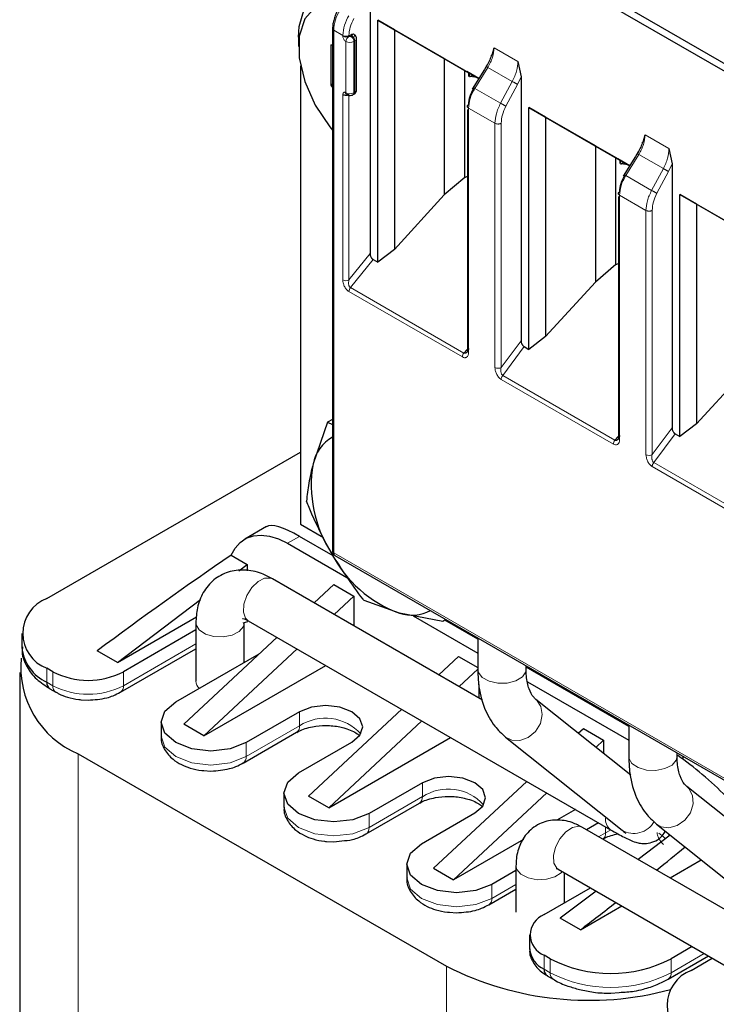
# Model space of a CAD drawing. Header units: millimetres. Extents: x 5 to 418, y 2 to 292.
# Tile 16 of 28: x 225 to 245, y 116 to 143. Entities that reach past the tile are written whole.
import ezdxf

# ---------------------------------------------------------------- set-up
doc = ezdxf.new("R2010")
doc.units = ezdxf.units.MM

msp = doc.modelspace()

# ---------------------------------------------------------------- linework, layer by layer
at = {"color": 7, "linetype": 'Continuous', "lineweight": 25}
for p, q in [((234.329, 148.356), (247.057, 141.008)), ((247.233, 140.688), (234.674, 147.937)), ((235.014, 144.298), (235.014, 136.87)), ((235.233, 143.429), (238.068, 141.793)), ((235.233, 136.63), (235.233, 143.429)), ((235.704, 143.157), (235.233, 143.429)), ((233.96, 143.197), (233.96, 128.509)), ((237.1, 142.351), (235.704, 143.157)), ((235.704, 143.157), (235.704, 136.987)), ((233.006, 142.953), (233.006, 142.691)), ((234.505, 143.027), (234.42, 142.978)), ((234.636, 141.475), (234.636, 142.912)), ((233.911, 142.735), (233.96, 142.739)), ((233.911, 142.735), (233.911, 141.603)), ((238.441, 142.451), (238.497, 142.658)), ((237.1, 142.351), (237.674, 142.02)), ((237.1, 142.351), (237.1, 138.519)), ((239.167, 142.271), (239.256, 141.84)), ((233.062, 142.149), (233.062, 129.267)), ((237.674, 142.02), (237.793, 141.951)), ((237.674, 139.012), (237.674, 142.02)), ((238.068, 141.792), (237.732, 141.986)), ((238.225, 142.046), (237.883, 141.494)), ((238.307, 142.18), (238.225, 142.046)), ((237.793, 141.853), (237.793, 141.951)), ((237.8, 141.947), (237.8, 141.857)), ((237.807, 141.846), (237.829, 141.848)), ((237.829, 141.848), (237.9, 141.889)), ((238.021, 141.819), (237.829, 141.848)), ((239.256, 141.84), (239.256, 134.424)), ((233.96, 141.632), (233.911, 141.603)), ((233.911, 141.603), (233.96, 141.541)), ((234.536, 141.339), (234.565, 141.355)), ((237.748, 140.926), (237.748, 134.144)), ((239.476, 140.98), (242.311, 139.343)), ((239.476, 134.181), (239.476, 140.98)), ((239.947, 140.708), (239.476, 140.98)), ((241.343, 139.902), (239.947, 140.708)), ((239.947, 140.708), (239.947, 134.538)), ((242.683, 140.001), (242.74, 140.209)), ((241.343, 139.902), (241.917, 139.57)), ((241.343, 139.902), (241.343, 136.07)), ((243.41, 139.822), (243.499, 139.391)), ((241.917, 139.57), (242.036, 139.502)), ((241.917, 136.563), (241.917, 139.57)), ((242.31, 139.343), (241.974, 139.537)), ((242.036, 139.404), (242.036, 139.502)), ((242.042, 139.498), (242.042, 139.408)), ((242.468, 139.597), (242.126, 139.045)), ((242.55, 139.731), (242.468, 139.597)), ((242.049, 139.397), (242.072, 139.399)), ((242.072, 139.399), (242.143, 139.44)), ((242.263, 139.37), (242.072, 139.399)), ((243.499, 139.391), (243.499, 131.974)), ((237.674, 139.012), (237.1, 138.519)), ((237.674, 139.012), (237.748, 139.045)), ((235.704, 136.987), (237.1, 138.519)), ((241.99, 138.477), (241.99, 131.695)), ((243.718, 138.531), (246.569, 136.885)), ((243.718, 131.732), (243.718, 138.531)), ((244.189, 138.259), (243.718, 138.531)), ((245.586, 137.452), (244.189, 138.259)), ((244.189, 138.259), (244.189, 132.088)), ((235.704, 136.987), (235.233, 136.63)), ((235.099, 136.708), (235.233, 136.63)), ((241.917, 136.563), (241.343, 136.07)), ((241.917, 136.563), (241.99, 136.596)), ((239.947, 134.538), (241.343, 136.07)), ((239.947, 134.538), (239.476, 134.181)), ((239.344, 134.257), (239.476, 134.181)), ((244.189, 132.088), (245.586, 133.621)), ((233.816, 132.13), (233.411, 130.959)), ((233.96, 132.213), (233.816, 132.13)), ((233.816, 132.13), (233.96, 132.07)), ((244.189, 132.088), (243.718, 131.732)), ((243.586, 131.808), (243.718, 131.732)), ((225.934, 127.177), (233.062, 131.291)), ((233.062, 129.267), (233.708, 128.894)), ((232.101, 129.198), (231.494, 128.847)), ((232.693, 128.729), (234.427, 127.728)), ((233.98, 128.378), (233.033, 128.925)), ((231.113, 128.395), (231.563, 128.135)), ((231.327, 127.957), (231.563, 128.135)), ((231.563, 128.135), (231.563, 127.96)), ((234.029, 128.386), (246.587, 121.137)), ((238.176, 124.324), (232.271, 127.733)), ((233.995, 127.575), (233.44, 127.058)), ((233.995, 127.575), (234.561, 127.248)), ((227.914, 125.38), (230.253, 127.146)), ((234.561, 127.248), (234.006, 126.731)), ((234.561, 127.248), (234.561, 126.411)), ((235.842, 126.762), (234.85, 127.119)), ((237.057, 126.534), (235.842, 126.762)), ((227.914, 125.38), (230.138, 126.664)), ((230.119, 126.491), (230.119, 124.858)), ((231.452, 126.497), (231.584, 126.53)), ((231.479, 125.381), (231.479, 126.491)), ((231.479, 126.476), (231.479, 126.491)), ((231.591, 126.555), (241.773, 120.677)), ((236.224, 126.691), (238.039, 125.643)), ((237.147, 126.586), (237.057, 126.534)), ((238.039, 126.035), (237.115, 126.568)), ((225.232, 126.197), (225.232, 125.805)), ((230.119, 126.294), (228.084, 125.119)), ((232.4, 126.088), (229.781, 123.65)), ((238.039, 126.071), (238.039, 125.186)), ((227.914, 125.38), (227.349, 125.707)), ((228.001, 124.544), (230.119, 125.767)), ((232.965, 125.762), (230.347, 123.323)), ((229.555, 124.27), (231.902, 125.625)), ((237.503, 125.55), (236.948, 125.033)), ((237.503, 125.55), (238.039, 125.241)), ((225.171, 125.103), (225.171, 95.446)), ((226.104, 125.119), (225.934, 125.217)), ((230.347, 123.323), (233.768, 125.298)), ((237.513, 124.707), (238.039, 125.196)), ((239.399, 125.186), (239.399, 125.286)), ((242.282, 123.585), (239.399, 125.249)), ((239.441, 124.833), (242.282, 123.193)), ((226.017, 124.642), (226.187, 124.544)), ((227.997, 124.549), (227.997, 124.549)), ((238.068, 124.761), (238.068, 124.386)), ((226.893, 124.334), (227.094, 124.321)), ((242.336, 122.212), (239.672, 124.344)), ((233.034, 123.993), (231.535, 123.127)), ((235.907, 124.064), (233.288, 121.625)), ((229.145, 123.699), (229.145, 123.307)), ((233.854, 121.298), (236.472, 123.737)), ((230.347, 123.323), (229.781, 123.65)), ((240.864, 123.39), (241.01, 123.526)), ((241.01, 123.526), (241.576, 123.199)), ((242.282, 123.622), (242.282, 122.737)), ((231.452, 122.552), (232.951, 123.417)), ((233.854, 121.298), (237.276, 123.274)), ((238.823, 123.282), (242.093, 120.664)), ((241.357, 122.995), (241.576, 123.199)), ((241.576, 123.199), (241.576, 122.82)), ((233.006, 122.278), (234.505, 123.143)), ((226.811, 122.817), (237.163, 116.841)), ((243.642, 122.737), (243.642, 122.837)), ((243.81, 122.655), (243.81, 122.74)), ((230.344, 122.342), (230.545, 122.329)), ((231.448, 122.557), (231.447, 122.556)), ((236.796, 119.6), (239.414, 122.039)), ((236.485, 122.001), (234.985, 121.135)), ((246.578, 119.763), (243.915, 121.894)), ((232.595, 121.707), (232.595, 121.315)), ((233.854, 121.298), (233.288, 121.625)), ((237.361, 119.274), (239.98, 121.713)), ((234.903, 120.56), (236.402, 121.425)), ((240.783, 121.249), (240.262, 120.948)), ((236.456, 120.286), (237.955, 121.151)), ((252.721, 113.968), (240.982, 120.745)), ((241.433, 120.873), (241.096, 120.679)), ((243.065, 120.833), (246.336, 118.215)), ((239.326, 120.408), (237.361, 119.274)), ((243.447, 120.527), (242.542, 119.844)), ((233.794, 120.35), (233.995, 120.337)), ((233.995, 120.337), (234.218, 120.366)), ((243.444, 119.324), (244.319, 119.829)), ((236.046, 119.715), (236.046, 119.323)), ((236.796, 119.6), (237.361, 119.274)), ((239.114, 119.666), (239.114, 118.359)), ((240.302, 119.567), (253.37, 112.023)), ((239.114, 119.534), (238.436, 119.143)), ((240.474, 118.621), (240.474, 119.468)), ((238.353, 118.568), (239.114, 119.007)), ((239.907, 118.294), (241.207, 119.045)), ((241.364, 118.954), (240.359, 118.196)), ((238.349, 118.573), (238.348, 118.572)), ((240.925, 117.869), (242.084, 118.538)), ((237.245, 118.358), (237.446, 118.345)), ((240.925, 117.869), (240.359, 118.196)), ((239.497, 117.723), (239.497, 117.331)), ((244.064, 117.395), (243.471, 117.053)), ((240.077, 117.053), (239.907, 117.151)), ((243.388, 116.478), (244.52, 117.132)), ((244.036, 116.727), (244.629, 117.069)), ((239.99, 116.576), (240.159, 116.478)), ((241.774, 116.086), (242.017, 116.108))]:
    msp.add_line(p, q, dxfattribs=at)
at = {"color": 7, "linetype": 'Continuous', "lineweight": 18}
for p, q in [((233.995, 128.46), (233.995, 143.148)), ((234.25, 143.001), (233.995, 143.148)), ((234.25, 142.978), (234.25, 143.001)), ((234.335, 141.394), (234.335, 142.831)), ((234.42, 142.978), (234.42, 143.001)), ((234.505, 142.994), (234.476, 142.978)), ((234.589, 142.847), (234.561, 142.831)), ((234.561, 141.394), (234.561, 142.831)), ((234.589, 141.41), (234.589, 142.847)), ((238.497, 142.658), (239.167, 142.271)), ((237.956, 141.515), (238.322, 142.106)), ((239.011, 141.708), (238.322, 142.106)), ((239.011, 141.708), (238.682, 141.096)), ((239.256, 141.84), (239.16, 141.627)), ((234.561, 141.394), (234.589, 141.41)), ((238.682, 141.096), (237.956, 141.515)), ((239.16, 141.627), (238.831, 141.015)), ((234.25, 136.131), (234.25, 141.345)), ((234.42, 136.131), (234.42, 141.32)), ((237.783, 140.962), (237.783, 134.097)), ((238.524, 140.534), (237.783, 140.962)), ((238.524, 133.67), (238.524, 140.534)), ((238.698, 133.672), (238.698, 140.537)), ((242.74, 140.209), (243.41, 139.822)), ((242.199, 139.066), (242.564, 139.657)), ((243.254, 139.259), (242.564, 139.657)), ((243.254, 139.259), (242.925, 138.647)), ((243.499, 139.391), (243.403, 139.178)), ((242.925, 138.647), (242.199, 139.066)), ((243.403, 139.178), (243.074, 138.566)), ((242.026, 138.512), (242.026, 131.648)), ((242.766, 138.085), (242.026, 138.512)), ((242.766, 131.221), (242.766, 138.085)), ((242.94, 131.223), (242.94, 138.087)), ((234.42, 136.131), (235.014, 136.87)), ((235.099, 136.708), (234.462, 135.916)), ((237.651, 134.075), (234.462, 135.916)), ((237.608, 133.966), (234.42, 135.807)), ((238.698, 133.672), (239.256, 134.424)), ((238.741, 133.446), (239.344, 134.257)), ((237.741, 134.179), (237.651, 134.075)), ((241.894, 131.626), (238.741, 133.446)), ((241.851, 131.517), (238.698, 133.337)), ((241.984, 131.73), (241.894, 131.626)), ((242.94, 131.223), (243.499, 131.974)), ((242.983, 130.997), (243.586, 131.808)), ((246.172, 129.156), (242.983, 130.997)), ((246.129, 129.047), (242.941, 130.888)), ((232.693, 128.729), (233.033, 128.925)), ((233.995, 128.46), (246.554, 121.21)), ((230.119, 125.902), (228.084, 124.727)), ((225.934, 124.825), (225.934, 125.217)), ((226.104, 124.727), (226.104, 125.119)), ((228.084, 124.727), (228.084, 125.119)), ((225.934, 124.825), (226.104, 124.727)), ((233.034, 123.993), (233.034, 123.601)), ((233.034, 123.601), (231.535, 122.735)), ((231.535, 122.735), (231.535, 123.127)), ((226.811, 122.817), (226.811, 93.16)), ((236.485, 122.001), (236.485, 121.609)), ((236.485, 121.609), (234.985, 120.743)), ((234.985, 120.743), (234.985, 121.135)), ((241.632, 120.759), (241.632, 120.596)), ((241.632, 120.596), (241.436, 120.483)), ((238.436, 118.751), (238.436, 119.143)), ((239.114, 119.142), (238.436, 118.751)), ((239.907, 116.759), (239.907, 117.151)), ((243.471, 116.661), (244.403, 117.199)), ((237.163, 116.841), (237.163, 87.184)), ((240.077, 116.661), (240.077, 117.053)), ((243.471, 117.053), (243.471, 116.661)), ((239.907, 116.759), (240.077, 116.661))]:
    msp.add_line(p, q, dxfattribs=at)
at = {"color": 7, "linetype": 'Continuous', "lineweight": 25, "flags": 128}
for points in [[(233.006, 142.953), (233.024, 143.253), (233.169, 143.769), (233.45, 144.139), (233.844, 144.337), (234.322, 144.347), (234.456, 144.318)], [(234.224, 143.916), (233.882, 143.939), (233.474, 143.799), (233.179, 143.47), (233.025, 142.982), (233.025, 142.378), (233.179, 141.713), (233.474, 141.044), (233.882, 140.432), (233.96, 140.337)], [(231.113, 128.395), (231.223, 128.596), (231.366, 128.756), (231.538, 128.871), (231.737, 128.94), (231.956, 128.96), (232.193, 128.93), (232.44, 128.853), (232.693, 128.729)], [(231.535, 123.127), (231.081, 122.952), (230.545, 122.89), (230.009, 122.952), (229.555, 123.127), (229.251, 123.389), (229.145, 123.699), (229.251, 124.008), (229.555, 124.27)], [(234.505, 123.143), (234.73, 123.338), (234.809, 123.568), (234.73, 123.798), (234.505, 123.993), (234.167, 124.123), (233.769, 124.168), (233.371, 124.123), (233.034, 123.993)], [(234.985, 121.135), (234.531, 120.96), (233.995, 120.898), (233.46, 120.96), (233.006, 121.135), (232.702, 121.397), (232.595, 121.707), (232.702, 122.016), (233.006, 122.278)], [(237.955, 121.151), (238.181, 121.346), (238.26, 121.576), (238.181, 121.806), (237.955, 122.001), (237.618, 122.131), (237.22, 122.176), (236.822, 122.131), (236.485, 122.001)], [(243.408, 120.564), (243.404, 120.516), (243.4, 120.492)], [(238.436, 119.143), (237.982, 118.968), (237.446, 118.906), (236.91, 118.968), (236.456, 119.143), (236.153, 119.405), (236.046, 119.715), (236.153, 120.024), (236.456, 120.286)]]:
    msp.add_lwpolyline(points, dxfattribs=at)
at = {"color": 7, "linetype": 'Continuous', "lineweight": 18, "flags": 128}
for points in [[(232.271, 127.733), (232.222, 127.754), (232.053, 127.752), (231.866, 127.657), (231.689, 127.484)], [(231.689, 127.484), (231.548, 127.259), (231.466, 127.017), (231.454, 126.794), (231.515, 126.625), (231.591, 126.555)], [(230.119, 126.491), (230.126, 126.438), (230.212, 126.293), (230.388, 126.178), (230.626, 126.111), (230.891, 126.102), (231.142, 126.152), (231.341, 126.253), (231.457, 126.391), (231.479, 126.476)], [(238.039, 125.186), (238.056, 125.099), (238.164, 124.959), (238.356, 124.854), (238.604, 124.799), (238.869, 124.803), (239.112, 124.866), (239.294, 124.977), (239.389, 125.12), (239.399, 125.186)], [(238.822, 123.282), (238.994, 123.196), (239.224, 123.188), (239.458, 123.274), (239.659, 123.443), (239.798, 123.668), (239.853, 123.915), (239.816, 124.146), (239.692, 124.327), (239.674, 124.342)], [(229.145, 123.307), (229.251, 122.997), (229.555, 122.735), (230.009, 122.56), (230.545, 122.498), (231.081, 122.56), (231.535, 122.735)], [(242.282, 122.737), (242.287, 122.688), (242.37, 122.543), (242.544, 122.427), (242.781, 122.358), (243.046, 122.347), (243.298, 122.396), (243.498, 122.496), (243.617, 122.633), (243.642, 122.737)], [(243.065, 120.833), (243.184, 120.764), (243.407, 120.731), (243.643, 120.795), (243.856, 120.945), (244.013, 121.158), (244.09, 121.403), (244.076, 121.642), (243.973, 121.839), (243.915, 121.894)], [(232.595, 121.315), (232.702, 121.005), (233.006, 120.743), (233.46, 120.568), (233.995, 120.506), (234.531, 120.568), (234.985, 120.743)], [(240.982, 120.745), (240.883, 120.775), (240.705, 120.742), (240.518, 120.62), (240.35, 120.427), (240.226, 120.193), (240.166, 119.953), (240.178, 119.744), (240.261, 119.597), (240.302, 119.567)], [(241.79, 120.671), (241.753, 120.656), (241.632, 120.596)], [(243.311, 120.424), (243.251, 120.488), (243.13, 120.58)], [(239.114, 119.666), (239.137, 119.564), (239.254, 119.427), (239.454, 119.326), (239.705, 119.276), (239.97, 119.286), (240.208, 119.354), (240.383, 119.469), (240.413, 119.503)], [(236.046, 119.323), (236.153, 119.013), (236.456, 118.751), (236.91, 118.576), (237.446, 118.514), (237.982, 118.576), (238.436, 118.751)]]:
    msp.add_lwpolyline(points, dxfattribs=at)
at = {"color": 7, "linetype": 'Continuous', "lineweight": 18}
for centre, radius, start, end in [((235.149, 143.109), 1.154, 148.8563, 178.0435), ((235.404, 142.962), 1.154, 148.8563, 178.0435), ((234.018, 143.201), 0.0575, 183.8641, 247.2804), ((234.335, 143.165), 0.184, 242.6097, 297.3903), ((234.335, 143.141), 0.184, 242.6097, 297.3903), ((234.519, 142.822), 0.184, 122.6055, 177.3945), ((234.448, 143.049), 0.246, 242.6097, 297.3903), ((234.377, 142.822), 0.184, 2.6055, 57.3945), ((234.405, 142.839), 0.184, 2.6055, 57.3945), ((234.56, 142.918), 0.0766, 292.7227, 356.1069), ((234.529, 141.404), 0.0604, 305.698, 5.6204), ((234.556, 141.483), 0.0805, 294.3747, 354.3052), ((234.448, 141.612), 0.246, 242.6097, 297.3903), ((234.501, 141.388), 0.0608, 307.0336, 5.503), ((234.335, 136.295), 0.184, 242.6097, 297.3903), ((234.604, 135.798), 0.184, 140.2272, 177.3607), ((237.792, 133.957), 0.184, 140.2279, 177.3607), ((238.608, 133.832), 0.183, 242.4446, 299.2876), ((242.035, 131.508), 0.184, 140.2279, 177.3607), ((242.851, 131.383), 0.183, 242.4446, 299.2876), ((234.02, 128.515), 0.0604, 185.6948, 245.6253), ((234.072, 128.45), 0.0767, 172.7442, 235.9436), ((230.413, 124.874), 0.294, 183.2303, 228.6613), ((226.299, 124.705), 0.196, 173.6125, 235.9628), ((227.094, 126.638), 2.152, 242.6097, 297.3903), ((227.894, 124.703), 0.191, 303.5399, 7.3075), ((233.759, 122.482), 1.333, 41.8712, 122.9763), ((232.832, 123.581), 0.203, 307.2648, 5.4825), ((231.34, 122.713), 0.196, 304.0338, 6.3878), ((237.21, 120.49), 1.333, 41.8712, 122.9763), ((236.282, 121.589), 0.203, 307.2648, 5.4825), ((241.996, 120.97), 0.368, 170.3293, 232.6607), ((234.79, 120.721), 0.196, 304.0338, 6.3878), ((242.422, 121.229), 0.655, 239.7523, 330.7584), ((241.436, 120.575), 0.197, 305.0133, 6.2988), ((238.241, 118.729), 0.196, 304.0338, 6.3878), ((240.272, 116.639), 0.196, 173.6362, 235.7008), ((241.774, 119.936), 3.689, 242.6097, 297.3903), ((243.281, 116.637), 0.191, 303.6195, 7.2995)]:
    msp.add_arc(centre, radius, start, end, dxfattribs=at)
at = {"color": 7, "linetype": 'Continuous', "lineweight": 25}
for centre, radius, start, end in [((234.506, 130.737), 1.117, 119.2494, 168.5579), ((236.888, 130.37), 3.526, 170.3905, 212.9288), ((237.049, 130.057), 3.509, 207.1892, 249.874), ((226.306, 126.197), 1.048, 110.7834, 249.2166), ((236.187, 127.864), 1.154, 252.598, 297.1272), ((226.433, 125.925), 1.207, 185.6948, 245.6253), ((227.83, 125.24), 2.629, 174.2347, 247.2015), ((227.094, 127.03), 2.152, 242.6097, 297.3903), ((226.13, 124.804), 0.197, 173.7012, 234.9867), ((240.124, 117.723), 0.611, 110.7834, 249.2166), ((240.198, 117.4), 0.704, 185.6948, 245.6253), ((241.161, 124.714), 8.829, 243.0821, 285.0864), ((241.774, 120.328), 3.689, 242.6097, 297.3903), ((240.103, 116.737), 0.197, 173.7012, 234.9867), ((244.408, 115.747), 1.048, 110.7834, 249.2166)]:
    msp.add_arc(centre, radius, start, end, dxfattribs=at)
for centre, major_axis, ratio, start_param, end_param in [((233.947, 127.492), (1.885, -1.674), 0.241577, 2.276173, 3.06149), ((228.677, 124.45), (11.109, 8.26), 0.130147, 1.254311, 1.59364), ((244.131, 121.613), (1.885, -1.674), 0.241577, 1.307831, 2.030637), ((238.861, 118.571), (11.109, 8.26), 0.130147, 5.001905, 5.080546), ((238.861, 118.571), (11.109, 8.26), 0.130147, 4.801912, 4.893258)]:
    msp.add_ellipse(centre, major_axis=major_axis, ratio=ratio, start_param=start_param, end_param=end_param, dxfattribs=at)
for points, knots in [([(234.118, 143.731), (234.094, 143.687), (234.047, 143.599), (233.999, 143.461), (233.966, 143.325), (233.962, 143.24), (233.96, 143.197)], [0, 0, 0, 0, 0.248965, 0.498629, 0.748979, 1, 1, 1, 1]), ([(234.589, 142.978), (234.588, 142.99), (234.586, 143.014), (234.566, 143.035), (234.538, 143.042), (234.516, 143.032), (234.505, 143.027)], [0, 0, 0, 0, 0.2491269, 0.4998627, 0.7491349, 1, 1, 1, 1]), ([(234.636, 142.912), (234.635, 142.925), (234.633, 142.949), (234.617, 142.983), (234.594, 143.013), (234.574, 143.026), (234.565, 143.033)], [0, 0, 0, 0, 0.262538, 0.521764, 0.769596, 1, 1, 1, 1]), ([(238.422, 142.455), (238.42, 142.445), (238.406, 142.388), (238.36, 142.278), (238.307, 142.182), (238.28, 142.135)], [0, 0, 0, 0, 0.088528, 0.54288, 1, 1, 1, 1]), ([(234.565, 141.355), (234.574, 141.361), (234.594, 141.375), (234.617, 141.404), (234.633, 141.439), (234.635, 141.463), (234.636, 141.475)], [0, 0, 0, 0, 0.230404, 0.478236, 0.737462, 1, 1, 1, 1]), ([(237.787, 141.062), (237.794, 141.139), (237.808, 141.294), (237.893, 141.452), (237.936, 141.532)], [0, 0, 0, 0, 0.500455, 1, 1, 1, 1]), ([(234.36, 141.339), (234.374, 141.332), (234.406, 141.317), (234.461, 141.314), (234.507, 141.323), (234.53, 141.335), (234.536, 141.339)], [0, 0, 0, 0, 0.262733, 0.563413, 0.884091, 1, 1, 1, 1]), ([(242.665, 140.006), (242.662, 139.996), (242.649, 139.939), (242.603, 139.829), (242.549, 139.733), (242.522, 139.685)], [0, 0, 0, 0, 0.088528, 0.54288, 1, 1, 1, 1]), ([(242.03, 138.613), (242.037, 138.69), (242.051, 138.844), (242.136, 139.003), (242.178, 139.083)], [0, 0, 0, 0, 0.500455, 1, 1, 1, 1]), ([(235.014, 136.87), (235.015, 136.855), (235.017, 136.826), (235.033, 136.785), (235.049, 136.755), (235.064, 136.736), (235.081, 136.719), (235.093, 136.712), (235.099, 136.708)], [0, 0, 0, 0, 0.254973, 0.507788, 0.636302, 0.756803, 0.875791, 1, 1, 1, 1]), ([(239.256, 134.424), (239.258, 134.408), (239.26, 134.378), (239.276, 134.337), (239.293, 134.306), (239.309, 134.286), (239.326, 134.269), (239.337, 134.261), (239.344, 134.257)], [0, 0, 0, 0, 0.253897, 0.507643, 0.636782, 0.757539, 0.876362, 1, 1, 1, 1]), ([(237.787, 134.198), (237.778, 134.172), (237.763, 134.129), (237.73, 134.092), (237.706, 134.076), (237.687, 134.069), (237.668, 134.069), (237.656, 134.073), (237.651, 134.075)], [0, 0, 0, 0, 0.366306, 0.58827, 0.70841, 0.815591, 0.911855, 1, 1, 1, 1]), ([(242.03, 131.749), (242.021, 131.722), (242.006, 131.68), (241.973, 131.643), (241.949, 131.627), (241.929, 131.62), (241.911, 131.619), (241.899, 131.624), (241.894, 131.626)], [0, 0, 0, 0, 0.366306, 0.58827, 0.70841, 0.815591, 0.911855, 1, 1, 1, 1]), ([(243.499, 131.974), (243.5, 131.959), (243.502, 131.929), (243.519, 131.887), (243.536, 131.857), (243.551, 131.836), (243.568, 131.82), (243.58, 131.812), (243.586, 131.808)], [0, 0, 0, 0, 0.253897, 0.507643, 0.636782, 0.757539, 0.876362, 1, 1, 1, 1]), ([(233.411, 130.959), (233.368, 130.777), (233.28, 130.412), (233.246, 130.082), (233.229, 129.917)], [0, 0, 0, 0, 0.497781, 1, 1, 1, 1]), ([(233.928, 128.453), (233.736, 128.814), (233.48, 129.293), (233.279, 129.794), (233.229, 129.917)], [0, 0, 0, 0, 0.754038, 1, 1, 1, 1]), ([(234.85, 127.119), (234.839, 127.132), (234.504, 127.554), (234.212, 128.011), (233.928, 128.453)], [0, 0, 0, 0, 0.031118, 1, 1, 1, 1]), ([(233.96, 128.509), (233.961, 128.497), (233.963, 128.473), (233.977, 128.438), (233.998, 128.407), (234.019, 128.393), (234.029, 128.386)], [0, 0, 0, 0, 0.2304008, 0.4782323, 0.7374591, 1, 1, 1, 1]), ([(232.271, 127.733), (232.171, 127.785), (231.918, 127.915), (231.493, 128.003), (231.021, 127.946), (230.606, 127.721), (230.308, 127.359), (230.145, 126.936), (230.128, 126.633), (230.119, 126.491)], [0, 0, 0, 0, 0.10509, 0.265706, 0.415824, 0.564005, 0.716388, 0.866487, 1, 1, 1, 1]), ([(231.426, 126.618), (231.435, 126.62), (231.452, 126.622), (231.549, 126.576), (231.591, 126.555)], [0, 0, 0, 0, 0.5646347, 1, 1, 1, 1]), ([(225.25, 125.82), (225.245, 125.768), (225.224, 125.575), (225.361, 125.251), (225.622, 124.901), (225.889, 124.73), (226.021, 124.645)], [0, 0, 0, 0, 0.109459, 0.410219, 0.708458, 1, 1, 1, 1]), ([(238.039, 125.186), (238.043, 125.052), (238.056, 124.667), (238.196, 124.117), (238.469, 123.61), (238.716, 123.381), (238.823, 123.282)], [0, 0, 0, 0, 0.175299, 0.504617, 0.785414, 1, 1, 1, 1]), ([(239.672, 124.344), (239.65, 124.364), (239.583, 124.424), (239.475, 124.613), (239.406, 124.909), (239.401, 125.123), (239.399, 125.186)], [0, 0, 0, 0, 0.180579, 0.526743, 0.860559, 1, 1, 1, 1]), ([(226.192, 124.549), (226.217, 124.532), (226.31, 124.47), (226.527, 124.397), (226.741, 124.342), (226.873, 124.335), (226.893, 124.334)], [0, 0, 0, 0, 0.127911, 0.490368, 0.923525, 1, 1, 1, 1]), ([(227.094, 124.321), (227.272, 124.334), (227.517, 124.352), (227.815, 124.447), (227.932, 124.513), (227.997, 124.549)], [0, 0, 0, 0, 0.541096, 0.747731, 1, 1, 1, 1]), ([(232.958, 123.416), (232.977, 123.428), (233.037, 123.468), (233.19, 123.525), (233.437, 123.589), (233.779, 123.62), (234.094, 123.589), (234.337, 123.529), (234.507, 123.465), (234.652, 123.383), (234.705, 123.333), (234.728, 123.31)], [0, 0, 0, 0, 0.0469879, 0.1505081, 0.2581413, 0.4309565, 0.6169186, 0.6895607, 0.8025327, 0.9119892, 1, 1, 1, 1]), ([(229.152, 123.308), (229.15, 123.295), (229.127, 123.167), (229.232, 122.918), (229.442, 122.67), (229.702, 122.507), (229.975, 122.403), (230.192, 122.35), (230.324, 122.343), (230.344, 122.342)], [0, 0, 0, 0, 0.026075, 0.244976, 0.470769, 0.639654, 0.789421, 0.968401, 1, 1, 1, 1]), ([(242.282, 122.737), (242.286, 122.603), (242.299, 122.218), (242.439, 121.668), (242.712, 121.16), (242.958, 120.932), (243.065, 120.833)], [0, 0, 0, 0, 0.175282, 0.504567, 0.785337, 1, 1, 1, 1]), ([(243.915, 121.894), (243.892, 121.915), (243.826, 121.975), (243.718, 122.164), (243.649, 122.46), (243.643, 122.674), (243.642, 122.737)], [0, 0, 0, 0, 0.180562, 0.5267, 0.860484, 1, 1, 1, 1]), ([(230.545, 122.329), (230.722, 122.342), (230.967, 122.36), (231.265, 122.455), (231.383, 122.521), (231.448, 122.557)], [0, 0, 0, 0, 0.541096, 0.747731, 1, 1, 1, 1]), ([(236.409, 121.424), (236.427, 121.436), (236.487, 121.476), (236.64, 121.533), (236.888, 121.597), (237.23, 121.628), (237.545, 121.596), (237.787, 121.537), (237.958, 121.473), (238.103, 121.391), (238.156, 121.341), (238.179, 121.318)], [0, 0, 0, 0, 0.046988, 0.150508, 0.258141, 0.430956, 0.616919, 0.689561, 0.802533, 0.911989, 1, 1, 1, 1]), ([(232.603, 121.316), (232.601, 121.302), (232.577, 121.175), (232.683, 120.926), (232.892, 120.678), (233.153, 120.515), (233.426, 120.411), (233.643, 120.358), (233.775, 120.351), (233.794, 120.35)], [0, 0, 0, 0, 0.026075, 0.244976, 0.470769, 0.639654, 0.789421, 0.968401, 1, 1, 1, 1]), ([(240.982, 120.745), (240.886, 120.794), (240.652, 120.913), (240.251, 120.978), (239.801, 120.89), (239.429, 120.626), (239.197, 120.244), (239.12, 119.913), (239.115, 119.715), (239.114, 119.666)], [0, 0, 0, 0, 0.118478, 0.288057, 0.449075, 0.624072, 0.784248, 0.945678, 1, 1, 1, 1]), ([(241.773, 120.677), (241.842, 120.638), (242.048, 120.52), (242.272, 120.408), (242.446, 120.336), (242.606, 120.296), (242.787, 120.288), (242.994, 120.338), (243.186, 120.451), (243.266, 120.573), (243.301, 120.627)], [0, 0, 0, 0, 0.12992, 0.391249, 0.540817, 0.62508, 0.709331, 0.806403, 0.914677, 1, 1, 1, 1]), ([(242.093, 120.664), (242.124, 120.639), (242.177, 120.596), (242.205, 120.566), (242.199, 120.573), (242.199, 120.573)], [0, 0, 0, 0, 0.57642, 0.994549, 1, 1, 1, 1]), ([(234.218, 120.366), (234.319, 120.374), (234.488, 120.387), (234.716, 120.463), (234.833, 120.529), (234.898, 120.564)], [0, 0, 0, 0, 0.403745, 0.672838, 1, 1, 1, 1]), ([(241.556, 120.412), (241.575, 120.424), (241.635, 120.463), (241.78, 120.519), (241.911, 120.549), (241.975, 120.564)], [0, 0, 0, 0, 0.190676, 0.61076, 1, 1, 1, 1]), ([(240.249, 119.593), (240.248, 119.593), (240.234, 119.592), (240.264, 119.588), (240.295, 119.571), (240.302, 119.567)], [0, 0, 0, 0, 0.06907, 0.772735, 1, 1, 1, 1]), ([(236.054, 119.324), (236.051, 119.31), (236.028, 119.183), (236.134, 118.934), (236.343, 118.686), (236.604, 118.523), (236.876, 118.419), (237.093, 118.366), (237.225, 118.359), (237.245, 118.358)], [0, 0, 0, 0, 0.026075, 0.244976, 0.470769, 0.639654, 0.789421, 0.968401, 1, 1, 1, 1]), ([(237.446, 118.345), (237.624, 118.358), (237.869, 118.376), (238.167, 118.471), (238.284, 118.537), (238.349, 118.573)], [0, 0, 0, 0, 0.5410962, 0.7477315, 1, 1, 1, 1]), ([(239.504, 117.332), (239.502, 117.318), (239.479, 117.191), (239.586, 116.944), (239.771, 116.71), (239.938, 116.613), (239.995, 116.581)], [0, 0, 0, 0, 0.044436, 0.417477, 0.802264, 1, 1, 1, 1]), ([(240.163, 116.481), (240.173, 116.473), (240.287, 116.39), (240.542, 116.295), (240.909, 116.177), (241.158, 116.138), (241.289, 116.117)], [0, 0, 0, 0, 0.034099, 0.398955, 0.682653, 1, 1, 1, 1]), ([(242.017, 116.108), (242.159, 116.115), (242.391, 116.127), (242.746, 116.21), (243.075, 116.313), (243.286, 116.427), (243.385, 116.48)], [0, 0, 0, 0, 0.28017, 0.457305, 0.74614, 1, 1, 1, 1]), ([(241.289, 116.117), (241.291, 116.117), (241.446, 116.088), (241.611, 116.087), (241.774, 116.086)], [0, 0, 0, 0, 0.008031, 1, 1, 1, 1])]:
    msp.add_open_spline(points, degree=3, knots=knots, dxfattribs=at)
at = {"color": 7, "linetype": 'Continuous', "lineweight": 18}
for points in [[(234.42, 143.001), (234.426, 143.078), (234.439, 143.233), (234.52, 143.394), (234.561, 143.475)], [(239.011, 141.708), (239.017, 141.705), (239.029, 141.699), (239.05, 141.688), (239.071, 141.676), (239.092, 141.665), (239.113, 141.654), (239.131, 141.643), (239.148, 141.634), (239.156, 141.629), (239.16, 141.627)], [(238.831, 141.015), (238.827, 141.017), (238.819, 141.022), (238.802, 141.031), (238.784, 141.041), (238.763, 141.053), (238.742, 141.064), (238.721, 141.075), (238.7, 141.086), (238.688, 141.093), (238.682, 141.096)], [(238.698, 140.537), (238.692, 140.533), (238.68, 140.527), (238.659, 140.52), (238.636, 140.515), (238.612, 140.513), (238.587, 140.514), (238.564, 140.518), (238.542, 140.525), (238.53, 140.531), (238.524, 140.534)], [(243.254, 139.259), (243.26, 139.256), (243.272, 139.249), (243.293, 139.239), (243.314, 139.227), (243.335, 139.216), (243.355, 139.205), (243.374, 139.194), (243.391, 139.185), (243.399, 139.18), (243.403, 139.178)], [(243.074, 138.566), (243.07, 138.568), (243.061, 138.573), (243.045, 138.582), (243.026, 138.592), (243.006, 138.603), (242.985, 138.615), (242.963, 138.626), (242.943, 138.637), (242.931, 138.643), (242.925, 138.647)], [(242.94, 138.087), (242.935, 138.084), (242.923, 138.077), (242.902, 138.07), (242.879, 138.066), (242.854, 138.064), (242.83, 138.065), (242.806, 138.069), (242.785, 138.075), (242.772, 138.082), (242.766, 138.085)], [(238.698, 133.337), (238.699, 133.346), (238.7, 133.364), (238.709, 133.393), (238.722, 133.421), (238.734, 133.438), (238.741, 133.446)], [(242.941, 130.888), (242.941, 130.897), (242.942, 130.914), (242.951, 130.943), (242.965, 130.972), (242.977, 130.989), (242.983, 130.997)]]:
    msp.add_open_spline(points, degree=3, dxfattribs=at)
for points, knots in [([(234.335, 142.831), (234.324, 142.838), (234.301, 142.854), (234.274, 142.893), (234.253, 142.937), (234.251, 142.964), (234.25, 142.978)], [0, 0, 0, 0, 0.249127, 0.499863, 0.749135, 1, 1, 1, 1]), ([(234.476, 142.978), (234.472, 142.976), (234.464, 142.972), (234.451, 142.971), (234.44, 142.971), (234.43, 142.973), (234.424, 142.976), (234.42, 142.978)], [0, 0, 0, 0, 0.249173, 0.498991, 0.624116, 0.746059, 1, 1, 1, 1]), ([(234.505, 143.027), (234.508, 143.024), (234.514, 143.02), (234.517, 143.012), (234.516, 143.006), (234.513, 143), (234.508, 142.996), (234.505, 142.994)], [0, 0, 0, 0, 0.249173, 0.498991, 0.624116, 0.746059, 1, 1, 1, 1]), ([(238.322, 142.106), (238.349, 142.153), (238.402, 142.246), (238.476, 142.437), (238.489, 142.57), (238.497, 142.658)], [0, 0, 0, 0, 0.260476, 0.514323, 1, 1, 1, 1]), ([(239.167, 142.271), (239.16, 142.183), (239.148, 142.049), (239.083, 141.854), (239.035, 141.757), (239.011, 141.708)], [0, 0, 0, 0, 0.485238, 0.739194, 1, 1, 1, 1]), ([(237.956, 141.515), (237.929, 141.467), (237.877, 141.374), (237.804, 141.182), (237.791, 141.049), (237.783, 140.962)], [0, 0, 0, 0, 0.2609473, 0.5149579, 1, 1, 1, 1]), ([(234.25, 141.345), (234.251, 141.357), (234.254, 141.381), (234.274, 141.402), (234.301, 141.409), (234.324, 141.399), (234.335, 141.394)], [0, 0, 0, 0, 0.249126, 0.499863, 0.749135, 1, 1, 1, 1]), ([(238.524, 140.534), (238.531, 140.622), (238.543, 140.756), (238.609, 140.951), (238.658, 141.047), (238.682, 141.096)], [0, 0, 0, 0, 0.485198, 0.73917, 1, 1, 1, 1]), ([(238.831, 141.015), (238.793, 140.933), (238.717, 140.769), (238.704, 140.614), (238.698, 140.537)], [0, 0, 0, 0, 0.50022, 1, 1, 1, 1]), ([(242.564, 139.657), (242.591, 139.704), (242.645, 139.797), (242.719, 139.988), (242.731, 140.121), (242.74, 140.209)], [0, 0, 0, 0, 0.260476, 0.514323, 1, 1, 1, 1]), ([(243.41, 139.822), (243.402, 139.734), (243.391, 139.6), (243.325, 139.404), (243.278, 139.308), (243.254, 139.259)], [0, 0, 0, 0, 0.48524, 0.739196, 1, 1, 1, 1]), ([(242.199, 139.066), (242.172, 139.018), (242.119, 138.925), (242.046, 138.733), (242.034, 138.6), (242.026, 138.512)], [0, 0, 0, 0, 0.2609473, 0.5149579, 1, 1, 1, 1]), ([(242.766, 138.085), (242.774, 138.173), (242.785, 138.306), (242.852, 138.502), (242.9, 138.598), (242.925, 138.647)], [0, 0, 0, 0, 0.485198, 0.73917, 1, 1, 1, 1]), ([(243.074, 138.566), (243.036, 138.484), (242.959, 138.32), (242.947, 138.165), (242.94, 138.087)], [0, 0, 0, 0, 0.50022, 1, 1, 1, 1]), ([(234.42, 135.807), (234.407, 135.815), (234.381, 135.832), (234.346, 135.87), (234.315, 135.913), (234.284, 135.972), (234.255, 136.049), (234.252, 136.103), (234.25, 136.131)], [0, 0, 0, 0, 0.132755, 0.269207, 0.395117, 0.5277, 0.759541, 1, 1, 1, 1]), ([(234.462, 135.916), (234.457, 135.92), (234.445, 135.929), (234.43, 135.951), (234.419, 135.979), (234.411, 136.016), (234.408, 136.069), (234.415, 136.108), (234.42, 136.131)], [0, 0, 0, 0, 0.103114, 0.21565, 0.342147, 0.485828, 0.693769, 1, 1, 1, 1]), ([(237.783, 134.097), (237.78, 134.068), (237.775, 134.009), (237.738, 133.963), (237.699, 133.946), (237.66, 133.943), (237.628, 133.957), (237.608, 133.966)], [0, 0, 0, 0, 0.274135, 0.547934, 0.674062, 0.799313, 1, 1, 1, 1]), ([(238.698, 133.337), (238.685, 133.345), (238.659, 133.363), (238.623, 133.401), (238.591, 133.445), (238.558, 133.508), (238.529, 133.587), (238.526, 133.643), (238.524, 133.67)], [0, 0, 0, 0, 0.130146, 0.264614, 0.391983, 0.526577, 0.773037, 1, 1, 1, 1]), ([(238.741, 133.446), (238.735, 133.451), (238.723, 133.46), (238.709, 133.483), (238.698, 133.513), (238.69, 133.551), (238.687, 133.607), (238.694, 133.647), (238.698, 133.672)], [0, 0, 0, 0, 0.100368, 0.212661, 0.340751, 0.487262, 0.679289, 1, 1, 1, 1]), ([(242.026, 131.648), (242.023, 131.619), (242.017, 131.56), (241.981, 131.514), (241.942, 131.497), (241.903, 131.494), (241.871, 131.508), (241.851, 131.517)], [0, 0, 0, 0, 0.274137, 0.547937, 0.674066, 0.799318, 1, 1, 1, 1]), ([(242.941, 130.888), (242.928, 130.896), (242.902, 130.913), (242.866, 130.952), (242.834, 130.996), (242.8, 131.058), (242.772, 131.138), (242.768, 131.194), (242.766, 131.221)], [0, 0, 0, 0, 0.130146, 0.264614, 0.391983, 0.526577, 0.773037, 1, 1, 1, 1]), ([(242.983, 130.997), (242.978, 131.001), (242.966, 131.011), (242.952, 131.034), (242.941, 131.064), (242.932, 131.102), (242.93, 131.157), (242.936, 131.198), (242.94, 131.223)], [0, 0, 0, 0, 0.100368, 0.212661, 0.340751, 0.487262, 0.679289, 1, 1, 1, 1]), ([(243.254, 120.269), (243.251, 120.272), (243.199, 120.314), (243.143, 120.403), (243.087, 120.517), (243.08, 120.575), (243.077, 120.602)], [0, 0, 0, 0, 0.0297145, 0.513745, 0.7794772, 1, 1, 1, 1])]:
    msp.add_open_spline(points, degree=3, knots=knots, dxfattribs=at)
at = {"color": 7, "linetype": 'Continuous', "lineweight": 25}
for points in [[(238.301, 142.123), (238.297, 142.125), (238.29, 142.13), (238.282, 142.134), (238.279, 142.135), (238.28, 142.134), (238.285, 142.13), (238.294, 142.124), (238.306, 142.116), (238.316, 142.11), (238.322, 142.106)], [(237.956, 141.515), (237.951, 141.518), (237.94, 141.525), (237.928, 141.533), (237.919, 141.539), (237.914, 141.543), (237.913, 141.544), (237.917, 141.542), (237.924, 141.538), (237.932, 141.534), (237.936, 141.532)], [(234.25, 141.345), (234.262, 141.339), (234.287, 141.328), (234.335, 141.323), (234.383, 141.328), (234.407, 141.339), (234.42, 141.345)], [(234.42, 141.345), (234.409, 141.34), (234.386, 141.33), (234.358, 141.336), (234.339, 141.357), (234.336, 141.382), (234.335, 141.394)], [(237.783, 140.962), (237.777, 140.965), (237.767, 140.972), (237.756, 140.985), (237.749, 140.998), (237.747, 141.012), (237.75, 141.026), (237.758, 141.04), (237.77, 141.052), (237.782, 141.059), (237.787, 141.062)], [(242.544, 139.674), (242.54, 139.676), (242.532, 139.681), (242.525, 139.684), (242.522, 139.686), (242.522, 139.685), (242.527, 139.681), (242.536, 139.675), (242.548, 139.667), (242.559, 139.66), (242.564, 139.657)], [(242.199, 139.066), (242.193, 139.069), (242.183, 139.076), (242.17, 139.084), (242.162, 139.09), (242.157, 139.094), (242.156, 139.095), (242.159, 139.093), (242.167, 139.089), (242.174, 139.085), (242.178, 139.083)], [(242.026, 138.512), (242.02, 138.516), (242.009, 138.523), (241.998, 138.536), (241.991, 138.549), (241.99, 138.563), (241.993, 138.577), (242.001, 138.591), (242.013, 138.603), (242.024, 138.61), (242.03, 138.613)], [(237.783, 134.097), (237.777, 134.101), (237.767, 134.108), (237.756, 134.121), (237.749, 134.134), (237.747, 134.148), (237.75, 134.162), (237.758, 134.176), (237.77, 134.188), (237.782, 134.195), (237.787, 134.198)], [(242.026, 131.648), (242.02, 131.652), (242.009, 131.659), (241.998, 131.671), (241.991, 131.685), (241.99, 131.699), (241.993, 131.713), (242.001, 131.726), (242.013, 131.739), (242.024, 131.745), (242.03, 131.749)]]:
    msp.add_open_spline(points, degree=3, dxfattribs=at)

doc.saveas('drawing.dxf')
